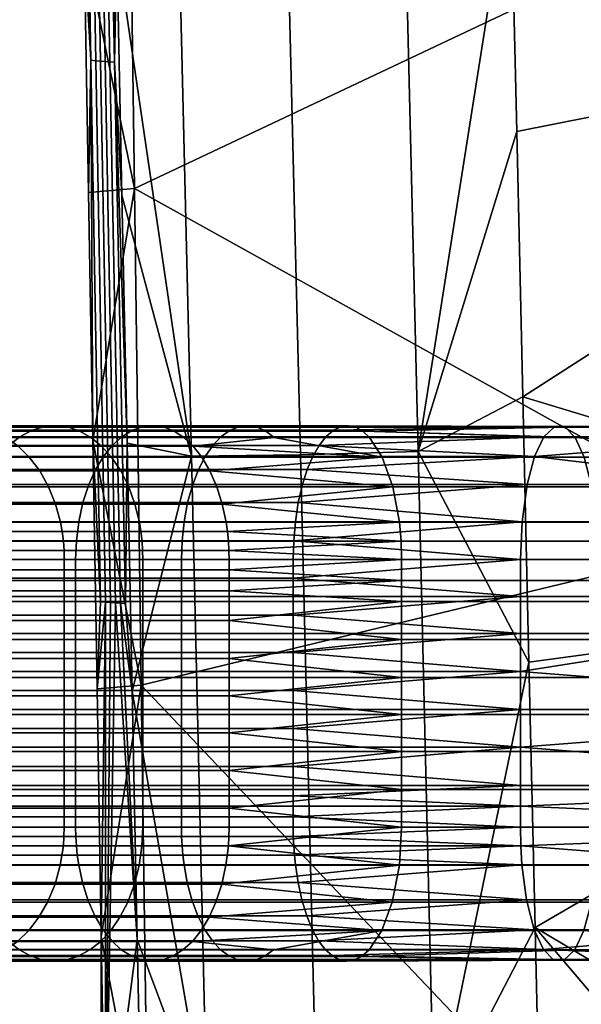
# Model space of a CAD drawing. Header units: millimetres. Extents: x 1047 to 1715, y 555 to 1212.
# Tile 87 of 256: x 1147 to 1179, y 892 to 947. Entities that reach past the tile are written whole.
import ezdxf

# ---------------------------------------------------------------- set-up
doc = ezdxf.new("R2010")
doc.units = ezdxf.units.MM
doc.header["$MEASUREMENT"] = 0
doc.layers.add('Alu stel 3', color=7, linetype='Continuous')

msp = doc.modelspace()

# ---------------------------------------------------------------- meshes
at = {"layer": 'Alu stel 3'}
mesh = msp.add_polyface(dxfattribs=at)
corners = [(1168.376, 975.903, 6.409), (1167.059, 1029.202, 8.58), (1160.408, 1029.034, 9.238), (1161.748, 975.727, 7.281), (1169.66, 922.974, 4.237), (1163.062, 922.79, 5.321), (1170.556, 885.414, 2.688), (1163.983, 885.224, 3.922), (1175.869, 911.171, 2.02), (1175.527, 926.04, 2.684), (1175.183, 940.91, 3.348), (1174.837, 955.779, 4.011), (1174.489, 970.649, 4.672), (1174.138, 985.518, 5.332), (1173.786, 1000.388, 5.991), (1173.43, 1015.273, 6.65), (1173.073, 1030.158, 7.307), (1172.714, 1045.044, 7.962), (1207.987, 1016.753, -1.104), (1242.294, 1016.61, -7.407), (1241.914, 1049.891, -4.861), (1207.443, 1050.047, 0.955), (1201.372, 881.348, -7.05), (1213.897, 881.309, -10.541), (1209.632, 915.723, -7.386), (1226.489, 881.274, -13.779), (1173.073, 1030.158, 7.307), (1173.43, 1015.273, 6.65), (1173.786, 1000.388, 5.991), (1174.138, 985.518, 5.332), (1208.55, 982.216, -3.247), (1174.489, 970.649, 4.672), (1174.837, 955.779, 4.011), (1209.114, 947.623, -5.398), (1175.183, 940.91, 3.348), (1175.527, 926.04, 2.684), (1175.869, 911.171, 2.02), (1176.208, 896.301, 1.354), (1188.182, 990.025, -18.676), (1187.871, 1025.922, -16.815), (1224.603, 1026.137, -24.063), (1224.778, 990.258, -26.555), (1188.492, 954.129, -20.537), (1224.952, 954.38, -29.046), (1188.803, 918.232, -22.398), (1225.127, 918.502, -31.537), (1152.591, 1021.155, -8.459), (1153.367, 965.523, -10.203), (1206.609, 882.483, -29.256), (1153.753, 937.706, -11.075), (1180.385, 882.255, -21.571), (1154.138, 909.89, -11.946)]
mesh.append_faces([[corners[k] for k in face] for face in [(0, 1, 2, 3), (4, 0, 3, 5), (6, 4, 5, 7), (8, 9, 4, 4), (9, 10, 4, 4), (10, 11, 4, 4), (11, 12, 0, 0), (12, 13, 0, 0), (13, 14, 0, 0), (14, 15, 1, 1), (15, 16, 1, 1), (16, 17, 1, 1), (1, 0, 14, 14), (0, 4, 11, 11), (4, 6, 8, 8), (18, 19, 20, 21), (22, 23, 24, 24), (23, 25, 24, 24), (26, 27, 18, 18), (27, 28, 18, 18), (28, 29, 30, 30), (29, 31, 30, 30), (31, 32, 33, 33), (32, 34, 33, 33), (34, 35, 33, 33), (35, 36, 24, 24), (36, 37, 24, 24), (18, 21, 26, 26), (30, 18, 28, 28), (33, 30, 31, 31), (24, 33, 35, 35), (37, 22, 24, 24), (38, 39, 40, 41), (42, 38, 41, 43), (44, 42, 43, 45), (38, 46, 39, 39), (42, 47, 38, 38), (45, 48, 44, 44), (44, 49, 42, 42), (44, 50, 51, 51)]])
mesh = msp.add_polyface(dxfattribs=at)
corners = [(1163.062, 922.79, 5.321), (1161.748, 975.727, 7.281), (1155.68, 975.652, 5.82), (1156.945, 922.706, 4.061), (1151.608, 1006.888, 1.803), (1151.897, 992.98, 1.377), (1152.186, 979.07, 0.95), (1152.475, 965.16, 0.522), (1152.764, 951.249, 0.094), (1153.052, 937.339, -0.335), (1151.419, 923.589, -6.435), (1151.182, 937.497, -6.023), (1153.753, 937.706, -11.075), (1150.944, 951.405, -5.61), (1150.707, 965.313, -5.198), (1153.367, 965.523, -10.203), (1150.469, 979.221, -4.786), (1150.231, 993.13, -4.375), (1152.98, 993.339, -9.331), (1151.723, 977.71, -0.732), (1151.969, 977.689, 0.088), (1151.332, 1009.114, 1.046), (1151.103, 1009.135, 0.222), (1152.371, 944.816, -1.734), (1152.635, 944.795, -0.92), (1152.108, 944.836, -2.548), (1151.477, 977.73, -1.552), (1152.688, 914.502, -3.47), (1152.968, 914.482, -2.661), (1151.844, 944.856, -3.363), (1151.231, 977.751, -2.372), (1152.409, 914.522, -4.279), (1151.581, 944.876, -4.177), (1150.985, 977.771, -3.191), (1152.13, 914.542, -5.088), (1151.318, 944.896, -4.992), (1150.739, 977.792, -4.011), (1151.851, 914.561, -5.898), (1150.231, 993.13, -4.375), (1150.469, 979.221, -4.786), (1150.707, 965.313, -5.198), (1150.944, 951.405, -5.61), (1151.182, 937.497, -6.023), (1151.419, 923.589, -6.435), (1153.34, 923.446, -0.765), (1153.052, 937.339, -0.335), (1152.764, 951.249, 0.094), (1152.475, 965.16, 0.522), (1152.186, 979.07, 0.95), (1151.897, 992.98, 1.377), (1150.185, 1009.219, -3.076), (1152.98, 993.339, -9.331), (1188.182, 990.025, -18.676), (1153.367, 965.523, -10.203), (1188.492, 954.129, -20.537), (1153.753, 937.706, -11.075)]
mesh.append_faces([[corners[k] for k in face] for face in [(0, 1, 2, 3), (4, 5, 2, 2), (5, 6, 2, 2), (6, 7, 2, 2), (7, 8, 2, 2), (8, 9, 3, 3), (3, 2, 8, 8), (10, 11, 12, 12), (11, 13, 12, 12), (13, 14, 15, 15), (14, 16, 15, 15), (16, 17, 18, 18), (18, 15, 16, 16), (15, 12, 13, 13), (19, 20, 21, 22), (23, 24, 20, 19), (25, 23, 19, 26), (27, 28, 23, 25), (29, 25, 26, 30), (31, 27, 25, 29), (32, 29, 30, 33), (34, 31, 29, 32), (35, 32, 33, 36), (37, 34, 32, 35), (38, 39, 36, 36), (39, 40, 36, 36), (40, 41, 35, 35), (41, 42, 35, 35), (42, 43, 35, 35), (44, 45, 24, 24), (45, 46, 24, 24), (46, 47, 24, 24), (47, 48, 20, 20), (48, 49, 20, 20), (21, 20, 49, 49), (20, 24, 47, 47), (36, 50, 38, 38), (35, 36, 40, 40), (51, 52, 53, 53), (53, 54, 55, 55)]])
mesh = msp.add_polyface(dxfattribs=at)
corners = [(1163.983, 885.224, 3.922), (1163.062, 922.79, 5.321), (1156.945, 922.706, 4.061), (1157.837, 885.132, 2.808), (1164.093, 880.811, 3.758), (1157.944, 880.719, 2.662), (1164.119, 879.893, 3.731), (1157.969, 879.792, 2.64), (1164.173, 878.054, 3.698), (1158.021, 877.937, 2.616), (1154.202, 881.73, -2.058), (1154.357, 875.243, -2.104), (1153.052, 937.339, -0.335), (1153.34, 923.446, -0.765), (1153.627, 909.552, -1.195), (1153.915, 895.641, -1.626), (1152.226, 876.749, -7.733), (1152.13, 881.865, -7.675), (1151.885, 881.89, -9.159), (1154.523, 881.996, -12.819), (1154.523, 881.996, -12.819), (1151.885, 881.89, -9.159), (1151.893, 895.773, -7.261), (1152.13, 881.865, -7.675), (1151.656, 909.681, -6.848), (1154.138, 909.89, -11.946), (1151.419, 923.589, -6.435), (1153.753, 937.706, -11.075), (1152.13, 881.865, -7.675), (1152.226, 876.749, -7.733), (1154.202, 881.73, -2.058), (1154.357, 875.243, -2.104), (1152.968, 914.482, -2.661), (1153.247, 914.463, -1.852), (1152.635, 944.795, -0.92), (1152.371, 944.816, -1.734), (1151.419, 923.589, -6.435), (1151.656, 909.681, -6.848), (1151.851, 914.561, -5.898), (1151.893, 895.773, -7.261), (1152.13, 914.542, -5.088), (1152.13, 881.865, -7.675), (1154.202, 881.73, -2.058), (1153.915, 895.641, -1.626), (1153.627, 909.552, -1.195), (1153.34, 923.446, -0.765), (1152.688, 914.502, -3.47), (1152.409, 914.522, -4.279), (1151.318, 944.896, -4.992), (1153.753, 937.706, -11.075), (1188.803, 918.232, -22.398), (1154.138, 909.89, -11.946), (1180.385, 882.255, -21.571), (1154.523, 881.996, -12.819)]
mesh.append_faces([[corners[k] for k in face] for face in [(0, 1, 2, 3), (4, 0, 3, 5), (6, 4, 5, 7), (8, 6, 7, 9), (10, 11, 9, 9), (12, 13, 2, 2), (13, 14, 2, 2), (14, 15, 3, 3), (15, 10, 3, 3), (3, 2, 14, 14), (5, 3, 10, 10), (7, 5, 10, 10), (9, 7, 10, 10), (16, 17, 18, 18), (18, 19, 16, 16), (20, 21, 22, 22), (21, 23, 22, 22), (22, 24, 25, 25), (24, 26, 25, 25), (27, 25, 26, 26), (25, 20, 22, 22), (28, 29, 30, 30), (31, 30, 29, 29), (32, 33, 34, 35), (36, 37, 38, 38), (37, 39, 40, 40), (39, 41, 40, 40), (42, 43, 41, 41), (43, 44, 32, 32), (44, 45, 33, 33), (33, 32, 44, 44), (34, 33, 45, 45), (32, 46, 43, 43), (46, 47, 41, 41), (47, 40, 41, 41), (40, 38, 37, 37), (38, 48, 36, 36), (41, 43, 46, 46), (49, 50, 51, 51), (51, 52, 53, 53)]])
mesh = msp.add_polyface(dxfattribs=at)
corners = [(1149.602, 919.026, -7.047), (1149.701, 918.492, -6.955), (1145.769, 918.492, -2.219), (1145.661, 919.026, -2.299), (1142.364, 918.492, 2.91), (1142.248, 919.026, 2.841), (1152.465, 922.667, -13.137), (1152.993, 921.884, -12.533), (1148.447, 921.884, -8.115), (1147.858, 922.667, -8.66), (1153.436, 920.994, -12.025), (1148.942, 920.994, -7.658), (1144.398, 921.884, -3.238), (1143.754, 922.667, -3.717), (1140.892, 921.884, 2.042), (1140.201, 922.667, 1.635), (1144.939, 920.994, -2.836), (1141.472, 920.994, 2.384), (1149.329, 920.03, -7.3), (1145.362, 920.03, -2.522), (1141.927, 920.03, 2.652), (1153.783, 920.03, -11.628), (1154.028, 919.026, -11.347), (1150.066, 924.331, -15.886), (1150.69, 924.117, -15.171), (1145.875, 924.117, -10.493), (1145.179, 924.331, -11.137), (1151.31, 923.768, -14.461), (1146.568, 923.768, -9.853), (1141.588, 924.117, -5.329), (1140.827, 924.331, -5.895), (1142.344, 923.768, -4.766), (1147.236, 923.283, -9.235), (1143.074, 923.283, -4.223), (1139.471, 923.283, 1.205), (1151.908, 923.283, -13.776), (1153.041, 923.801, -23.5), (1153.646, 924.169, -22.636), (1148.019, 924.169, -18.23), (1147.326, 923.801, -19.025), (1142.894, 924.169, -13.25), (1142.12, 923.801, -13.966), (1148.713, 924.371, -17.436), (1143.669, 924.371, -12.534), (1154.251, 924.371, -21.772), (1144.42, 924.422, -11.839), (1139.997, 924.422, -6.512), (1139.176, 924.371, -7.122), (1149.386, 924.422, -16.665), (1151.196, 921.132, -26.134), (1151.573, 921.968, -25.596), (1145.643, 921.968, -20.952), (1145.211, 921.132, -21.448), (1140.241, 921.968, -15.703), (1139.759, 921.132, -16.15), (1146.151, 922.704, -20.371), (1140.808, 922.704, -15.179), (1152.016, 922.704, -24.963), (1152.511, 923.32, -24.257), (1146.718, 923.32, -19.721), (1141.441, 923.32, -14.594), (1150.497, 917.969, -27.133), (1150.631, 919.044, -26.942), (1144.562, 919.044, -22.19), (1144.409, 917.969, -22.366), (1150.864, 920.112, -26.61), (1144.829, 920.112, -21.885), (1139.333, 920.112, -16.544), (1139.035, 919.044, -16.819)]
mesh.append_faces([[corners[k] for k in face] for face in [(0, 1, 2, 3), (3, 2, 4, 5), (6, 7, 8, 9), (7, 10, 11, 8), (9, 8, 12, 13), (13, 12, 14, 15), (12, 16, 17, 14), (8, 11, 16, 12), (11, 18, 19, 16), (16, 19, 20, 17), (19, 3, 5, 20), (18, 0, 3, 19), (10, 21, 18, 11), (21, 22, 0, 18), (23, 24, 25, 26), (24, 27, 28, 25), (26, 25, 29, 30), (25, 28, 31, 29), (28, 32, 33, 31), (33, 13, 15, 34), (32, 9, 13, 33), (27, 35, 32, 28), (35, 6, 9, 32), (36, 37, 38, 39), (39, 38, 40, 41), (38, 42, 43, 40), (37, 44, 42, 38), (43, 45, 46, 47), (45, 26, 30, 46), (42, 48, 45, 43), (48, 23, 26, 45), (49, 50, 51, 52), (52, 51, 53, 54), (51, 55, 56, 53), (50, 57, 55, 51), (57, 58, 59, 55), (55, 59, 60, 56), (59, 39, 41, 60), (58, 36, 39, 59), (61, 62, 63, 64), (62, 65, 66, 63), (63, 66, 67, 68), (66, 52, 54, 67), (65, 49, 52, 66)]])
mesh = msp.add_polyface(dxfattribs=at)
corners = [(1158.886, 919.026, -15.152), (1158.964, 918.492, -15.041), (1154.116, 918.492, -11.246), (1154.028, 919.026, -11.347), (1149.701, 918.492, -6.955), (1149.602, 919.026, -7.047), (1154.178, 917.961, -11.175), (1149.77, 917.961, -6.892), (1159.018, 917.961, -14.964), (1157.524, 922.667, -17.098), (1157.984, 921.884, -16.441), (1152.993, 921.884, -12.533), (1152.465, 922.667, -13.137), (1158.37, 920.994, -15.889), (1153.436, 920.994, -12.025), (1158.673, 920.03, -15.457), (1153.783, 920.03, -11.628), (1155.431, 924.331, -20.087), (1155.975, 924.117, -19.31), (1150.69, 924.117, -15.171), (1150.066, 924.331, -15.886), (1156.516, 923.768, -18.537), (1151.31, 923.768, -14.461), (1157.038, 923.283, -17.792), (1151.908, 923.283, -13.776), (1154.251, 924.371, -21.772), (1154.838, 924.422, -20.934), (1149.386, 924.422, -16.665), (1148.713, 924.371, -17.436), (1168.702, 917.961, -20.434), (1168.609, 919.026, -20.643), (1159.049, 917.437, -14.92), (1168.244, 920.994, -21.465), (1167.646, 922.667, -22.815), (1160.652, 924.331, -23.379), (1161.119, 924.117, -22.553), (1161.583, 923.768, -21.731), (1158.604, 923.801, -27.006), (1159.122, 924.169, -26.088), (1153.646, 924.169, -22.636), (1153.041, 923.801, -23.5), (1159.641, 924.371, -25.17), (1160.144, 924.422, -24.279), (1163.174, 921.132, -32.899), (1163.441, 921.968, -32.298), (1157.345, 921.968, -29.234), (1157.022, 921.132, -29.807), (1151.573, 921.968, -25.596), (1151.196, 921.132, -26.134), (1157.725, 922.704, -28.562), (1152.016, 922.704, -24.963), (1163.754, 922.704, -31.593), (1164.103, 923.32, -30.804), (1158.149, 923.32, -27.811), (1152.511, 923.32, -24.257), (1164.478, 923.801, -29.959), (1156.423, 917.969, -30.868), (1156.537, 919.044, -30.665), (1150.631, 919.044, -26.942), (1150.497, 917.969, -27.133), (1162.68, 917.969, -34.013), (1162.775, 919.044, -33.801), (1162.939, 920.112, -33.43), (1156.736, 920.112, -30.312), (1150.864, 920.112, -26.61)]
mesh.append_faces([[corners[k] for k in face] for face in [(0, 1, 2, 3), (3, 2, 4, 5), (2, 6, 7, 4), (1, 8, 6, 2), (9, 10, 11, 12), (10, 13, 14, 11), (13, 15, 16, 14), (15, 0, 3, 16), (17, 18, 19, 20), (18, 21, 22, 19), (21, 23, 24, 22), (23, 9, 12, 24), (25, 26, 27, 28), (26, 17, 20, 27), (1, 29, 8, 8), (30, 1, 0, 0), (29, 31, 8, 8), (10, 32, 13, 13), (33, 10, 9, 9), (15, 30, 0, 0), (32, 15, 13, 13), (34, 35, 18, 17), (35, 36, 21, 18), (36, 23, 21, 21), (23, 33, 9, 9), (36, 33, 23, 23), (37, 38, 39, 40), (38, 41, 25, 39), (41, 42, 26, 25), (42, 34, 17, 26), (43, 44, 45, 46), (46, 45, 47, 48), (45, 49, 50, 47), (44, 51, 49, 45), (51, 52, 53, 49), (49, 53, 54, 50), (53, 37, 40, 54), (52, 55, 37, 53), (56, 57, 58, 59), (60, 61, 57, 56), (61, 62, 63, 57), (57, 63, 64, 58), (63, 46, 48, 64), (62, 43, 46, 63)]])
mesh = msp.add_polyface(dxfattribs=at)
corners = [(1162.651, 913.812, -34.08), (1175.389, 914.849, -38.515), (1162.651, 914.849, -34.08), (1175.389, 912.775, -38.515), (1162.651, 912.775, -34.08), (1162.651, 915.887, -34.08), (1175.389, 916.924, -38.515), (1162.651, 916.924, -34.08), (1162.651, 909.591, -34.08), (1175.389, 910.652, -38.515), (1162.651, 910.652, -34.08), (1175.389, 908.529, -38.515), (1162.651, 911.714, -34.08), (1168.731, 908.243, -20.368), (1159.059, 909.28, -14.905), (1168.731, 910.318, -20.368), (1168.731, 912.448, -20.368), (1159.059, 913.513, -14.905), (1168.731, 914.578, -20.368), (1159.059, 911.383, -14.905), (1168.731, 915.751, -20.368), (1159.059, 916.337, -14.905), (1168.731, 916.924, -20.368), (1159.059, 915.164, -14.905), (1159.059, 914.578, -14.905), (1159.059, 915.751, -14.905), (1168.702, 917.961, -20.434), (1158.964, 918.492, -15.041), (1168.609, 919.026, -20.643), (1159.049, 917.437, -14.92), (1168.244, 920.994, -21.465), (1157.984, 921.884, -16.441), (1167.646, 922.667, -22.815), (1158.673, 920.03, -15.457), (1166.552, 924.117, -25.283), (1178.454, 923.768, -28.403), (1166.934, 923.768, -24.421), (1177.906, 924.331, -30.213), (1166.167, 924.331, -26.15), (1161.119, 924.117, -22.553), (1160.652, 924.331, -23.379), (1161.583, 923.768, -21.731), (1164.906, 924.169, -28.995), (1177.309, 924.371, -32.182), (1165.333, 924.371, -28.031), (1176.697, 923.801, -34.2), (1164.478, 923.801, -29.959), (1159.122, 924.169, -26.088), (1158.604, 923.801, -27.006), (1159.641, 924.371, -25.17), (1165.748, 924.422, -27.096), (1160.144, 924.422, -24.279), (1163.441, 921.968, -32.298), (1176.178, 922.704, -35.91), (1163.754, 922.704, -31.593), (1175.764, 921.132, -37.278), (1163.174, 921.132, -32.899), (1164.103, 923.32, -30.804), (1162.68, 917.969, -34.013), (1175.478, 919.044, -38.222), (1162.775, 919.044, -33.801), (1175.389, 916.924, -38.515), (1162.651, 916.924, -34.08), (1162.939, 920.112, -33.43)]
mesh.append_faces([[corners[k] for k in face] for face in [(0, 1, 2, 2), (3, 0, 4, 4), (1, 0, 3, 3), (5, 6, 7, 7), (1, 5, 2, 2), (6, 5, 1, 1), (8, 9, 10, 10), (9, 8, 11, 11), (12, 3, 4, 4), (9, 12, 10, 10), (3, 12, 9, 9), (13, 14, 15, 15), (16, 17, 18, 18), (15, 19, 16, 16), (20, 21, 22, 22), (23, 18, 24, 24), (20, 23, 25, 25), (18, 23, 20, 20), (26, 27, 28, 28), (22, 29, 26, 26), (30, 31, 32, 32), (28, 33, 30, 30), (34, 35, 36, 36), (37, 34, 38, 38), (38, 34, 39, 40), (34, 36, 41, 39), (32, 41, 36, 36), (42, 43, 44, 44), (45, 42, 46, 46), (46, 42, 47, 48), (42, 44, 49, 47), (44, 50, 51, 49), (50, 38, 40, 51), (50, 37, 38, 38), (43, 50, 44, 44), (52, 53, 54, 54), (55, 52, 56, 56), (57, 45, 46, 46), (53, 57, 54, 54), (58, 59, 60, 60), (61, 58, 62, 62), (59, 58, 61, 61), (63, 55, 56, 56), (59, 63, 60, 60)]])
mesh = msp.add_polyface(dxfattribs=at)
corners = [(1179.741, 914.578, -24.16), (1179.741, 912.448, -24.16), (1168.731, 912.448, -20.368), (1168.731, 914.578, -20.368), (1179.741, 910.318, -24.16), (1168.731, 910.318, -20.368), (1179.741, 916.924, -24.16), (1179.741, 915.751, -24.16), (1168.731, 915.751, -20.368), (1168.731, 916.924, -20.368), (1179.653, 919.026, -24.448), (1179.72, 917.961, -24.229), (1168.702, 917.961, -20.434), (1168.609, 919.026, -20.643), (1178.964, 922.667, -26.721), (1179.392, 920.994, -25.309), (1168.244, 920.994, -21.465), (1167.646, 922.667, -22.815), (1178.454, 923.768, -28.403), (1166.552, 924.117, -25.283), (1177.906, 924.331, -30.213), (1166.934, 923.768, -24.421), (1177.309, 924.371, -32.182), (1164.906, 924.169, -28.995), (1176.697, 923.801, -34.2), (1165.748, 924.422, -27.096), (1176.178, 922.704, -35.91), (1163.441, 921.968, -32.298), (1175.764, 921.132, -37.278), (1164.103, 923.32, -30.804), (1162.939, 920.112, -33.43), (1175.478, 919.044, -38.222), (1202.563, 912.775, -46.31), (1202.563, 914.849, -46.31), (1188.917, 914.849, -42.539), (1188.917, 912.775, -42.539), (1175.389, 914.849, -38.515), (1175.389, 912.775, -38.515), (1188.917, 916.924, -42.539), (1175.389, 916.924, -38.515), (1202.563, 916.924, -46.31), (1175.389, 910.652, -38.515), (1202.563, 908.529, -46.31), (1206.41, 910.318, -31.811), (1179.741, 908.243, -24.16), (1206.41, 914.578, -31.811), (1206.41, 916.924, -31.811), (1192.976, 919.026, -28.411), (1192.32, 922.667, -30.695), (1192.728, 920.994, -29.276), (1191.312, 924.331, -34.202), (1190.162, 923.801, -38.206), (1190.744, 924.371, -36.179), (1189.274, 921.132, -41.297), (1202.895, 921.132, -45.061), (1203.72, 923.801, -41.952), (1202.563, 916.924, -46.31), (1202.642, 919.044, -46.014), (1189.001, 919.044, -42.245), (1188.917, 916.924, -42.539), (1175.389, 916.924, -38.515)]
mesh.append_faces([[corners[k] for k in face] for face in [(0, 1, 2, 3), (1, 4, 5, 2), (6, 7, 8, 9), (7, 0, 3, 8), (10, 11, 12, 13), (11, 6, 9, 12), (14, 15, 16, 17), (15, 10, 13, 16), (18, 19, 20, 20), (18, 14, 17, 21), (22, 23, 24, 24), (20, 25, 22, 22), (26, 27, 28, 28), (24, 29, 26, 26), (28, 30, 31, 31), (32, 33, 34, 35), (35, 34, 36, 37), (34, 38, 39, 36), (33, 40, 38, 34), (41, 35, 37, 37), (41, 42, 35, 35), (43, 44, 4, 4), (1, 43, 4, 4), (45, 1, 0, 0), (7, 45, 0, 0), (46, 7, 6, 6), (47, 11, 10, 10), (11, 46, 6, 6), (47, 46, 11, 11), (48, 49, 15, 14), (49, 47, 10, 15), (48, 18, 50, 50), (50, 18, 20, 20), (18, 48, 14, 14), (51, 52, 22, 24), (52, 50, 20, 22), (51, 26, 53, 53), (53, 26, 28, 28), (26, 51, 24, 24), (51, 53, 54, 55), (56, 57, 58, 59), (59, 58, 31, 60), (58, 53, 28, 31), (57, 54, 53, 58)]])
mesh = msp.add_polyface(dxfattribs=at)
corners = [(1137.821, 910.318, 13.05), (1142.507, 911.383, 2.994), (1142.507, 910.318, 2.994), (1142.507, 916.337, 2.994), (1137.821, 916.924, 13.05), (1142.507, 916.924, 2.994), (1137.821, 915.751, 13.05), (1142.507, 915.751, 2.994), (1142.507, 915.164, 2.994), (1137.821, 914.578, 13.05), (1142.507, 914.578, 2.994), (1150.455, 912.775, -27.193), (1150.455, 913.812, -27.193), (1144.361, 913.812, -22.421), (1144.361, 912.775, -22.421), (1138.81, 913.812, -17.027), (1138.81, 912.775, -17.027), (1144.361, 914.849, -22.421), (1138.81, 914.849, -17.027), (1150.455, 914.849, -27.193), (1150.455, 915.887, -27.193), (1144.361, 915.887, -22.421), (1138.81, 915.887, -17.027), (1144.361, 916.924, -22.421), (1138.81, 916.924, -17.027), (1150.455, 916.924, -27.193), (1144.361, 909.591, -22.421), (1144.361, 910.652, -22.421), (1138.81, 910.652, -17.027), (1138.81, 909.591, -17.027), (1150.455, 909.591, -27.193), (1150.455, 910.652, -27.193), (1150.455, 911.714, -27.193), (1144.361, 911.714, -22.421), (1138.81, 911.714, -17.027), (1149.823, 914.578, -6.843), (1149.823, 913.513, -6.843), (1145.902, 913.513, -2.12), (1145.902, 914.578, -2.12), (1142.507, 913.513, 2.994), (1145.902, 912.448, -2.12), (1142.507, 912.448, 2.994), (1149.823, 912.448, -6.843), (1149.823, 911.383, -6.843), (1145.902, 911.383, -2.12), (1145.902, 910.318, -2.12), (1149.823, 910.318, -6.843), (1149.823, 916.924, -6.843), (1149.823, 916.337, -6.843), (1145.902, 916.337, -2.12), (1145.902, 916.924, -2.12), (1145.902, 915.751, -2.12), (1149.823, 915.751, -6.843), (1149.823, 915.164, -6.843), (1145.902, 915.164, -2.12), (1145.769, 918.492, -2.219), (1145.844, 917.961, -2.163), (1142.445, 917.961, 2.958), (1142.364, 918.492, 2.91), (1149.701, 918.492, -6.955), (1149.77, 917.961, -6.892), (1149.81, 917.437, -6.855), (1145.888, 917.437, -2.13), (1142.491, 917.437, 2.985), (1150.455, 916.924, -27.193), (1150.497, 917.969, -27.133), (1144.409, 917.969, -22.366), (1144.361, 916.924, -22.421), (1138.864, 917.969, -16.977), (1138.81, 916.924, -17.027), (1144.562, 919.044, -22.19), (1139.035, 919.044, -16.819)]
mesh.append_faces([[corners[k] for k in face] for face in [(0, 1, 2, 2), (3, 4, 5, 5), (6, 3, 7, 7), (8, 6, 7, 7), (9, 8, 10, 10), (11, 12, 13, 14), (14, 13, 15, 16), (13, 17, 18, 15), (12, 19, 17, 13), (19, 20, 21, 17), (17, 21, 22, 18), (21, 23, 24, 22), (20, 25, 23, 21), (26, 27, 28, 29), (30, 31, 27, 26), (31, 32, 33, 27), (27, 33, 34, 28), (33, 14, 16, 34), (32, 11, 14, 33), (35, 36, 37, 38), (38, 37, 39, 10), (37, 40, 41, 39), (36, 42, 40, 37), (42, 43, 44, 40), (40, 44, 1, 41), (44, 45, 2, 1), (43, 46, 45, 44), (47, 48, 49, 50), (50, 49, 3, 5), (49, 51, 7, 3), (48, 52, 51, 49), (52, 53, 54, 51), (51, 54, 8, 7), (54, 38, 10, 8), (53, 35, 38, 54), (55, 56, 57, 58), (59, 60, 56, 55), (60, 61, 62, 56), (56, 62, 63, 57), (62, 50, 5, 63), (61, 47, 50, 62), (64, 65, 66, 67), (67, 66, 68, 69), (66, 70, 71, 68)]])
mesh = msp.add_polyface(dxfattribs=at)
corners = [(1179.663, 823.956, 16.168), (1178.592, 837.817, 7.937), (1176.066, 831.918, 12.208), (1177.77, 850.972, 3.41), (1174.762, 851.356, 4.404), (1177.046, 865.961, 0.955), (1176.548, 881.432, 0.686), (1173.813, 872.267, 1.599), (1173.193, 832.305, 13.127), (1176.575, 825.762, 16.241), (1176.834, 822.859, 18.5), (1205.553, 834.006, -0.842), (1206.326, 819.886, 6.823), (1236.083, 813.372, -0.576), (1235.509, 828.905, -8.772), (1204.86, 850.736, -5.928), (1234.999, 847.383, -14.084), (1204.417, 865.246, -7.824), (1234.668, 863.439, -15.93), (1179.663, 823.956, 16.168), (1178.592, 837.817, 7.937), (1177.77, 850.972, 3.41), (1177.046, 865.961, 0.955), (1188.921, 881.389, -3.307), (1176.548, 881.432, 0.686), (1201.372, 881.348, -7.05), (1213.897, 881.309, -10.541), (1226.489, 881.274, -13.779), (1239.143, 881.241, -16.762), (1251.856, 881.211, -19.49), (1176.548, 881.432, 0.686), (1188.921, 881.389, -3.307), (1176.208, 896.301, 1.354), (1201.372, 881.348, -7.05), (1226.489, 881.274, -13.779), (1239.143, 881.241, -16.762), (1243.446, 915.619, -15.155), (1251.856, 881.211, -19.49), (1209.632, 915.723, -7.386), (1180.385, 882.255, -21.571), (1188.803, 918.232, -22.398), (1206.609, 882.483, -29.256), (1225.127, 918.502, -31.537), (1235.116, 882.691, -36.303), (1240.313, 840.764, -35.491), (1194.163, 845.928, -23.072), (1193.969, 863.278, -25.519), (1240.297, 860.704, -37.787), (1240.346, 819.016, -29.257), (1194.465, 826.906, -17.107), (1180.385, 882.255, -21.571), (1206.609, 882.483, -29.256), (1235.116, 882.691, -36.303), (1263.927, 882.862, -42.09), (1154.689, 871.539, -12.757)]
mesh.append_faces([[corners[k] for k in face] for face in [(0, 1, 2, 2), (1, 3, 4, 4), (3, 5, 4, 4), (5, 6, 7, 7), (7, 4, 5, 5), (4, 2, 1, 1), (2, 8, 9, 9), (9, 10, 0, 0), (0, 2, 9, 9), (11, 12, 13, 14), (15, 11, 14, 16), (17, 15, 16, 18), (19, 12, 20, 20), (20, 11, 21, 21), (21, 15, 22, 22), (22, 23, 24, 24), (23, 17, 25, 25), (25, 17, 26, 26), (26, 18, 27, 27), (27, 18, 28, 28), (28, 18, 29, 29), (11, 20, 12, 12), (15, 21, 11, 11), (18, 26, 17, 17), (17, 22, 15, 15), (22, 17, 23, 23), (30, 31, 32, 32), (31, 33, 32, 32), (34, 35, 36, 36), (35, 37, 36, 36), (36, 38, 34, 34), (39, 40, 41, 41), (41, 42, 43, 43), (44, 45, 46, 47), (48, 49, 45, 44), (50, 51, 46, 46), (51, 52, 47, 47), (52, 53, 47, 47), (47, 46, 51, 51), (46, 54, 50, 50)]])
mesh = msp.add_polyface(dxfattribs=at)
corners = [(1159.059, 914.578, -14.905), (1159.059, 913.513, -14.905), (1154.225, 913.513, -11.121), (1154.225, 914.578, -11.121), (1149.823, 913.513, -6.843), (1149.823, 914.578, -6.843), (1154.225, 912.448, -11.121), (1149.823, 912.448, -6.843), (1159.059, 912.448, -14.905), (1159.059, 911.383, -14.905), (1154.225, 911.383, -11.121), (1149.823, 911.383, -6.843), (1154.225, 910.318, -11.121), (1149.823, 910.318, -6.843), (1159.059, 910.318, -14.905), (1159.059, 916.924, -14.905), (1159.059, 916.337, -14.905), (1154.225, 916.337, -11.121), (1154.225, 916.924, -11.121), (1149.823, 916.337, -6.843), (1149.823, 916.924, -6.843), (1154.225, 915.751, -11.121), (1149.823, 915.751, -6.843), (1159.059, 915.751, -14.905), (1159.059, 915.164, -14.905), (1154.225, 915.164, -11.121), (1149.823, 915.164, -6.843), (1159.018, 917.961, -14.964), (1159.049, 917.437, -14.92), (1154.214, 917.437, -11.134), (1154.178, 917.961, -11.175), (1149.81, 917.437, -6.855), (1149.77, 917.961, -6.892), (1162.651, 912.775, -34.08), (1162.651, 913.812, -34.08), (1156.386, 913.812, -30.932), (1156.386, 912.775, -30.932), (1150.455, 913.812, -27.193), (1150.455, 912.775, -27.193), (1156.386, 914.849, -30.932), (1150.455, 914.849, -27.193), (1162.651, 914.849, -34.08), (1162.651, 915.887, -34.08), (1156.386, 915.887, -30.932), (1150.455, 915.887, -27.193), (1156.386, 916.924, -30.932), (1150.455, 916.924, -27.193), (1162.651, 916.924, -34.08), (1156.386, 909.591, -30.932), (1156.386, 910.652, -30.932), (1150.455, 910.652, -27.193), (1150.455, 909.591, -27.193), (1162.651, 909.591, -34.08), (1162.651, 910.652, -34.08), (1162.651, 911.714, -34.08), (1156.386, 911.714, -30.932), (1150.455, 911.714, -27.193), (1168.731, 910.318, -20.368), (1159.059, 909.28, -14.905), (1168.731, 912.448, -20.368), (1168.731, 914.578, -20.368), (1168.731, 915.751, -20.368), (1168.731, 916.924, -20.368), (1162.651, 916.924, -34.08), (1162.68, 917.969, -34.013), (1156.423, 917.969, -30.868), (1156.386, 916.924, -30.932), (1150.497, 917.969, -27.133), (1150.455, 916.924, -27.193)]
mesh.append_faces([[corners[k] for k in face] for face in [(0, 1, 2, 3), (3, 2, 4, 5), (2, 6, 7, 4), (1, 8, 6, 2), (8, 9, 10, 6), (6, 10, 11, 7), (10, 12, 13, 11), (9, 14, 12, 10), (15, 16, 17, 18), (18, 17, 19, 20), (17, 21, 22, 19), (16, 23, 21, 17), (23, 24, 25, 21), (21, 25, 26, 22), (25, 3, 5, 26), (24, 0, 3, 25), (27, 28, 29, 30), (30, 29, 31, 32), (29, 18, 20, 31), (28, 15, 18, 29), (33, 34, 35, 36), (36, 35, 37, 38), (35, 39, 40, 37), (34, 41, 39, 35), (41, 42, 43, 39), (39, 43, 44, 40), (43, 45, 46, 44), (42, 47, 45, 43), (48, 49, 50, 51), (52, 53, 49, 48), (53, 54, 55, 49), (49, 55, 56, 50), (55, 36, 38, 56), (54, 33, 36, 55), (57, 58, 14, 14), (1, 59, 8, 8), (60, 1, 0, 0), (9, 57, 14, 14), (59, 9, 8, 8), (16, 61, 23, 23), (62, 16, 15, 15), (28, 62, 15, 15), (63, 64, 65, 66), (66, 65, 67, 68)]])
mesh = msp.add_polyface(dxfattribs=at)
corners = [(1170.663, 880.996, 2.505), (1170.556, 885.414, 2.688), (1163.983, 885.224, 3.922), (1164.093, 880.811, 3.758), (1170.688, 880.07, 2.472), (1164.119, 879.893, 3.731), (1170.74, 878.217, 2.428), (1164.173, 878.054, 3.698), (1161.043, 872.034, 3.687), (1164.367, 872.106, 3.783), (1167.52, 872.159, 3.322), (1170.931, 872.214, 2.477), (1166.616, 832.937, 14.538), (1165.312, 851.66, 6.746), (1161.969, 851.595, 6.715), (1163.255, 832.905, 14.565), (1173.193, 832.305, 13.127), (1171.884, 851.475, 5.334), (1168.471, 851.6, 6.234), (1169.781, 832.703, 14.017), (1174.762, 851.356, 4.404), (1173.813, 872.267, 1.599), (1176.066, 831.918, 12.208), (1167.132, 827.058, 18.498), (1160.865, 826.497, 17.88), (1173.705, 826.254, 17.129), (1164.3, 821.643, 23.134), (1167.664, 821.645, 23.065), (1161.127, 823.705, 20.14), (1173.967, 823.403, 19.368), (1170.827, 821.281, 22.575), (1176.834, 822.859, 18.5), (1176.575, 825.762, 16.241), (1176.548, 881.432, 0.686), (1176.208, 896.301, 1.354), (1175.869, 911.171, 2.02), (1156.321, 822.816, 1.567), (1155.645, 837.301, -5.8), (1194.465, 826.906, -17.107), (1155.1, 853.567, -10.59), (1194.163, 845.928, -23.072), (1154.878, 862.344, -12.003), (1193.969, 863.278, -25.519), (1154.689, 871.539, -12.757), (1154.523, 881.996, -12.819), (1180.385, 882.255, -21.571)]
mesh.append_faces([[corners[k] for k in face] for face in [(0, 1, 2, 3), (4, 0, 3, 5), (6, 4, 5, 7), (8, 9, 7, 7), (10, 11, 6, 6), (7, 9, 10, 10), (6, 7, 10, 10), (12, 13, 14, 15), (13, 9, 8, 14), (16, 17, 18, 19), (17, 11, 10, 18), (18, 10, 9, 13), (19, 18, 13, 12), (20, 21, 11, 17), (22, 20, 17, 16), (23, 12, 15, 15), (24, 23, 15, 15), (19, 12, 23, 23), (25, 16, 19, 19), (23, 25, 19, 19), (26, 27, 23, 23), (28, 26, 23, 23), (29, 25, 23, 23), (30, 29, 23, 23), (31, 32, 25, 29), (33, 34, 1, 1), (34, 35, 1, 1), (1, 0, 33, 33), (0, 4, 33, 33), (4, 6, 21, 21), (6, 11, 21, 21), (16, 25, 32, 32), (21, 33, 4, 4), (36, 37, 38, 38), (37, 39, 40, 40), (39, 41, 42, 42), (41, 43, 42, 42), (43, 44, 45, 45), (42, 40, 39, 39), (40, 38, 37, 37)]])
mesh = msp.add_polyface(dxfattribs=at)
corners = [(1175.41, 900.887, -38.446), (1162.718, 900.355, -33.929), (1175.476, 899.821, -38.227), (1175.737, 897.853, -37.366), (1163.411, 896.963, -32.367), (1176.165, 896.18, -35.953), (1162.924, 898.817, -33.465), (1176.675, 895.079, -34.272), (1164.83, 894.73, -29.165), (1177.224, 894.516, -32.461), (1164.079, 895.564, -30.859), (1177.821, 894.476, -30.493), (1166.476, 894.678, -25.453), (1178.433, 895.046, -28.474), (1165.634, 894.425, -27.353), (1179.366, 897.715, -25.396), (1178.951, 896.143, -26.764), (1167.628, 896.143, -22.856), (1168.207, 897.715, -21.549), (1166.903, 895.046, -24.49), (1179.741, 901.924, -24.16), (1179.652, 899.803, -24.453), (1168.607, 899.803, -20.648), (1168.731, 901.924, -20.368), (1179.741, 906.169, -24.16), (1179.741, 904.046, -24.16), (1168.731, 904.046, -20.368), (1168.731, 906.169, -20.368), (1179.741, 910.318, -24.16), (1179.741, 908.243, -24.16), (1168.731, 908.243, -20.368), (1168.731, 910.318, -20.368), (1202.563, 908.529, -46.31), (1175.389, 910.652, -38.515), (1175.389, 908.529, -38.515), (1175.389, 906.4, -38.515), (1202.563, 904.27, -46.31), (1175.389, 904.27, -38.515), (1175.389, 903.097, -38.515), (1202.563, 901.924, -46.31), (1175.389, 901.924, -38.515), (1189, 899.821, -42.25), (1203.25, 896.18, -43.722), (1202.871, 897.853, -45.149), (1189.248, 897.853, -41.385), (1189.656, 896.18, -39.966), (1202.641, 899.821, -46.019), (1190.664, 894.516, -36.46), (1204.186, 894.516, -40.196), (1191.814, 895.046, -32.456), (1191.232, 894.476, -34.483), (1192.702, 897.715, -29.364), (1193.059, 901.924, -28.122), (1192.974, 899.803, -28.416), (1206.41, 906.169, -31.811)]
mesh.append_faces([[corners[k] for k in face] for face in [(0, 1, 2, 2), (3, 4, 5, 5), (2, 6, 3, 3), (7, 8, 9, 9), (5, 10, 7, 7), (11, 12, 13, 13), (9, 14, 11, 11), (15, 16, 17, 18), (16, 13, 19, 17), (20, 21, 22, 23), (21, 15, 18, 22), (24, 25, 26, 27), (25, 20, 23, 26), (28, 29, 30, 31), (29, 24, 27, 30), (32, 33, 34, 34), (35, 32, 34, 34), (36, 35, 37, 37), (32, 35, 36, 36), (38, 36, 37, 37), (39, 38, 40, 40), (36, 38, 39, 39), (41, 0, 2, 2), (0, 39, 40, 40), (41, 39, 0, 0), (42, 43, 44, 45), (45, 44, 3, 5), (44, 41, 2, 3), (43, 46, 41, 44), (45, 7, 47, 47), (47, 7, 9, 9), (7, 45, 5, 5), (45, 47, 48, 42), (49, 50, 11, 13), (50, 47, 9, 11), (49, 16, 51, 51), (51, 16, 15, 15), (16, 49, 13, 13), (52, 53, 21, 20), (53, 51, 15, 21), (25, 52, 20, 20), (54, 25, 24, 24), (25, 54, 52, 52), (29, 54, 24, 24)]])
mesh = msp.add_polyface(dxfattribs=at)
corners = [(1150.455, 908.529, -27.193), (1150.455, 909.591, -27.193), (1144.361, 909.591, -22.421), (1144.361, 908.529, -22.421), (1138.81, 909.591, -17.027), (1138.81, 908.529, -17.027), (1150.455, 904.27, -27.193), (1150.455, 905.335, -27.193), (1144.361, 905.335, -22.421), (1144.361, 904.27, -22.421), (1138.81, 905.335, -17.027), (1138.81, 904.27, -17.027), (1144.361, 906.4, -22.421), (1138.81, 906.4, -17.027), (1150.455, 906.4, -27.193), (1150.455, 907.464, -27.193), (1144.361, 907.464, -22.421), (1138.81, 907.464, -17.027), (1150.455, 901.924, -27.193), (1150.455, 902.51, -27.193), (1144.361, 902.51, -22.421), (1144.361, 901.924, -22.421), (1138.81, 902.51, -17.027), (1138.81, 901.924, -17.027), (1144.361, 903.097, -22.421), (1138.81, 903.097, -17.027), (1150.455, 903.097, -27.193), (1150.455, 903.683, -27.193), (1144.361, 903.683, -22.421), (1138.81, 903.683, -17.027), (1144.47, 900.355, -22.296), (1144.408, 900.887, -22.367), (1138.863, 900.887, -16.978), (1138.932, 900.355, -16.914), (1150.55, 900.355, -27.057), (1150.497, 900.887, -27.134), (1150.465, 901.411, -27.178), (1144.373, 901.411, -22.408), (1138.823, 901.411, -17.015), (1149.823, 901.924, -6.843), (1149.769, 900.878, -6.893), (1145.843, 900.878, -2.164), (1145.902, 901.924, -2.12), (1142.443, 900.878, 2.957), (1142.507, 901.924, 2.994), (1145.656, 899.803, -2.302), (1142.243, 899.803, 2.839), (1149.598, 899.803, -7.051), (1149.823, 906.169, -6.843), (1149.823, 905.108, -6.843), (1145.902, 905.108, -2.12), (1145.902, 906.169, -2.12), (1142.507, 905.108, 2.994), (1142.507, 906.169, 2.994), (1145.902, 904.046, -2.12), (1142.507, 904.046, 2.994), (1149.823, 904.046, -6.843), (1149.823, 902.985, -6.843), (1145.902, 902.985, -2.12), (1142.507, 902.985, 2.994), (1149.823, 910.318, -6.843), (1149.823, 909.28, -6.843), (1145.902, 909.28, -2.12), (1145.902, 910.318, -2.12), (1142.507, 909.28, 2.994), (1142.507, 910.318, 2.994), (1145.902, 908.243, -2.12), (1142.507, 908.243, 2.994), (1149.823, 908.243, -6.843), (1149.823, 907.206, -6.843), (1145.902, 907.206, -2.12), (1142.507, 907.206, 2.994)]
mesh.append_faces([[corners[k] for k in face] for face in [(0, 1, 2, 3), (3, 2, 4, 5), (6, 7, 8, 9), (9, 8, 10, 11), (8, 12, 13, 10), (7, 14, 12, 8), (14, 15, 16, 12), (12, 16, 17, 13), (16, 3, 5, 17), (15, 0, 3, 16), (18, 19, 20, 21), (21, 20, 22, 23), (20, 24, 25, 22), (19, 26, 24, 20), (26, 27, 28, 24), (24, 28, 29, 25), (28, 9, 11, 29), (27, 6, 9, 28), (30, 31, 32, 33), (34, 35, 31, 30), (35, 36, 37, 31), (31, 37, 38, 32), (37, 21, 23, 38), (36, 18, 21, 37), (39, 40, 41, 42), (42, 41, 43, 44), (41, 45, 46, 43), (40, 47, 45, 41), (48, 49, 50, 51), (51, 50, 52, 53), (50, 54, 55, 52), (49, 56, 54, 50), (56, 57, 58, 54), (54, 58, 59, 55), (58, 42, 44, 59), (57, 39, 42, 58), (60, 61, 62, 63), (63, 62, 64, 65), (62, 66, 67, 64), (61, 68, 66, 62), (68, 69, 70, 66), (66, 70, 71, 67), (70, 51, 53, 71), (69, 48, 51, 70)]])
mesh = msp.add_polyface(dxfattribs=at)
corners = [(1159.059, 906.169, -14.905), (1159.059, 905.108, -14.905), (1154.225, 905.108, -11.121), (1154.225, 906.169, -11.121), (1149.823, 905.108, -6.843), (1149.823, 906.169, -6.843), (1154.225, 904.046, -11.121), (1149.823, 904.046, -6.843), (1159.059, 904.046, -14.905), (1159.059, 902.985, -14.905), (1154.225, 902.985, -11.121), (1149.823, 902.985, -6.843), (1154.225, 901.924, -11.121), (1149.823, 901.924, -6.843), (1159.059, 901.924, -14.905), (1159.059, 910.318, -14.905), (1159.059, 909.28, -14.905), (1154.225, 909.28, -11.121), (1154.225, 910.318, -11.121), (1149.823, 909.28, -6.843), (1149.823, 910.318, -6.843), (1154.225, 908.243, -11.121), (1149.823, 908.243, -6.843), (1159.059, 908.243, -14.905), (1159.059, 907.206, -14.905), (1154.225, 907.206, -11.121), (1149.823, 907.206, -6.843), (1162.651, 908.529, -34.08), (1162.651, 909.591, -34.08), (1156.386, 909.591, -30.932), (1156.386, 908.529, -30.932), (1150.455, 909.591, -27.193), (1150.455, 908.529, -27.193), (1162.651, 904.27, -34.08), (1162.651, 905.335, -34.08), (1156.386, 905.335, -30.932), (1156.386, 904.27, -30.932), (1150.455, 905.335, -27.193), (1150.455, 904.27, -27.193), (1156.386, 906.4, -30.932), (1150.455, 906.4, -27.193), (1162.651, 906.4, -34.08), (1162.651, 907.464, -34.08), (1156.386, 907.464, -30.932), (1150.455, 907.464, -27.193), (1162.651, 901.924, -34.08), (1162.651, 902.51, -34.08), (1156.386, 902.51, -30.932), (1156.386, 901.924, -30.932), (1150.455, 902.51, -27.193), (1150.455, 901.924, -27.193), (1156.386, 903.097, -30.932), (1150.455, 903.097, -27.193), (1162.651, 903.097, -34.08), (1162.651, 903.683, -34.08), (1156.386, 903.683, -30.932), (1150.455, 903.683, -27.193), (1156.395, 901.411, -30.917), (1150.465, 901.411, -27.178), (1162.658, 901.411, -34.064), (1168.731, 901.924, -20.368), (1159.017, 900.878, -14.965), (1168.731, 904.046, -20.368), (1168.731, 906.169, -20.368), (1168.731, 908.243, -20.368)]
mesh.append_faces([[corners[k] for k in face] for face in [(0, 1, 2, 3), (3, 2, 4, 5), (2, 6, 7, 4), (1, 8, 6, 2), (8, 9, 10, 6), (6, 10, 11, 7), (10, 12, 13, 11), (9, 14, 12, 10), (15, 16, 17, 18), (18, 17, 19, 20), (17, 21, 22, 19), (16, 23, 21, 17), (23, 24, 25, 21), (21, 25, 26, 22), (25, 3, 5, 26), (24, 0, 3, 25), (27, 28, 29, 30), (30, 29, 31, 32), (33, 34, 35, 36), (36, 35, 37, 38), (35, 39, 40, 37), (34, 41, 39, 35), (41, 42, 43, 39), (39, 43, 44, 40), (43, 30, 32, 44), (42, 27, 30, 43), (45, 46, 47, 48), (48, 47, 49, 50), (47, 51, 52, 49), (46, 53, 51, 47), (53, 54, 55, 51), (51, 55, 56, 52), (55, 36, 38, 56), (54, 33, 36, 55), (57, 48, 50, 58), (59, 45, 48, 57), (60, 61, 14, 14), (1, 62, 8, 8), (63, 1, 0, 0), (9, 60, 14, 14), (62, 9, 8, 8), (16, 64, 23, 23), (24, 63, 0, 0), (64, 24, 23, 23)]])
mesh = msp.add_polyface(dxfattribs=at)
corners = [(1175.389, 908.529, -38.515), (1162.651, 909.591, -34.08), (1162.651, 908.529, -34.08), (1162.651, 905.335, -34.08), (1175.389, 906.4, -38.515), (1162.651, 906.4, -34.08), (1175.389, 904.27, -38.515), (1162.651, 904.27, -34.08), (1162.651, 907.464, -34.08), (1162.651, 902.51, -34.08), (1175.389, 903.097, -38.515), (1162.651, 903.097, -34.08), (1175.389, 901.924, -38.515), (1162.651, 901.924, -34.08), (1162.651, 903.683, -34.08), (1162.718, 900.355, -33.929), (1175.41, 900.887, -38.446), (1162.68, 900.887, -34.014), (1175.476, 899.821, -38.227), (1162.773, 899.821, -33.805), (1162.658, 901.411, -34.064), (1163.411, 896.963, -32.367), (1175.737, 897.853, -37.366), (1163.137, 897.853, -32.983), (1176.165, 896.18, -35.953), (1163.736, 896.18, -31.633), (1162.924, 898.817, -33.465), (1164.83, 894.73, -29.165), (1176.675, 895.079, -34.272), (1164.448, 895.079, -30.027), (1177.224, 894.516, -32.461), (1165.215, 894.516, -28.298), (1159.031, 894.73, -26.25), (1159.497, 894.516, -25.424), (1158.567, 895.079, -27.071), (1164.079, 895.564, -30.859), (1166.476, 894.678, -25.453), (1177.821, 894.476, -30.493), (1166.049, 894.476, -26.418), (1178.433, 895.046, -28.474), (1166.903, 895.046, -24.49), (1161.027, 894.678, -22.715), (1161.546, 895.046, -21.797), (1160.509, 894.476, -23.633), (1165.634, 894.425, -27.353), (1160.006, 894.425, -24.524), (1167.628, 896.143, -22.856), (1157.941, 896.88, -16.502), (1168.207, 897.715, -21.549), (1157.003, 895.527, -17.841), (1168.607, 899.803, -20.648), (1159.017, 900.878, -14.965), (1168.731, 901.924, -20.368), (1158.651, 898.735, -15.488), (1168.731, 904.046, -20.368), (1159.059, 905.108, -14.905), (1168.731, 906.169, -20.368), (1159.059, 902.985, -14.905), (1159.059, 907.206, -14.905), (1168.731, 908.243, -20.368)]
mesh.append_faces([[corners[k] for k in face] for face in [(0, 1, 2, 2), (3, 4, 5, 5), (6, 3, 7, 7), (4, 3, 6, 6), (8, 0, 2, 2), (4, 8, 5, 5), (0, 8, 4, 4), (9, 10, 11, 11), (12, 9, 13, 13), (10, 9, 12, 12), (14, 6, 7, 7), (10, 14, 11, 11), (6, 14, 10, 10), (15, 16, 17, 17), (18, 15, 19, 19), (20, 12, 13, 13), (16, 20, 17, 17), (12, 20, 16, 16), (21, 22, 23, 23), (24, 21, 25, 25), (26, 18, 19, 19), (22, 26, 23, 23), (27, 28, 29, 29), (30, 27, 31, 31), (31, 27, 32, 33), (27, 29, 34, 32), (35, 24, 25, 25), (28, 35, 29, 29), (36, 37, 38, 38), (39, 36, 40, 40), (40, 36, 41, 42), (36, 38, 43, 41), (38, 44, 45, 43), (44, 31, 33, 45), (44, 30, 31, 31), (37, 44, 38, 38), (46, 47, 48, 48), (42, 46, 40, 40), (49, 46, 42, 42), (50, 51, 52, 52), (48, 53, 50, 50), (54, 55, 56, 56), (52, 57, 54, 54), (56, 58, 59, 59)]])
mesh = msp.add_polyface(dxfattribs=at)
corners = [(1156.473, 895.046, -18.599), (1155.868, 894.678, -19.462), (1150.567, 894.678, -15.312), (1151.26, 895.046, -14.517), (1155.263, 894.476, -20.326), (1149.874, 894.476, -16.106), (1154.677, 894.425, -21.164), (1149.201, 894.425, -16.877), (1158.318, 897.715, -15.964), (1157.941, 896.88, -16.502), (1152.943, 896.88, -12.59), (1153.376, 897.715, -12.094), (1157.498, 896.143, -17.135), (1152.436, 896.143, -13.171), (1157.003, 895.527, -17.841), (1151.869, 895.527, -13.821), (1159.059, 901.924, -14.905), (1159.017, 900.878, -14.965), (1154.177, 900.878, -11.176), (1154.225, 901.924, -11.121), (1149.769, 900.878, -6.893), (1149.823, 901.924, -6.843), (1154.024, 899.803, -11.351), (1149.598, 899.803, -7.051), (1158.883, 899.803, -15.156), (1158.651, 898.735, -15.488), (1153.758, 898.735, -11.657), (1162.773, 899.821, -33.805), (1162.718, 900.355, -33.929), (1156.468, 900.355, -30.787), (1156.534, 899.821, -30.67), (1150.55, 900.355, -27.057), (1150.628, 899.821, -26.946), (1156.422, 900.887, -30.869), (1150.497, 900.887, -27.134), (1162.68, 900.887, -34.014), (1162.658, 901.411, -34.064), (1156.395, 901.411, -30.917), (1150.465, 901.411, -27.178), (1163.736, 896.18, -31.633), (1163.411, 896.963, -32.367), (1157.308, 896.963, -29.3), (1157.703, 896.18, -28.601), (1151.531, 896.963, -25.657), (1151.991, 896.18, -25), (1156.977, 897.853, -29.886), (1151.144, 897.853, -26.209), (1163.137, 897.853, -32.983), (1162.924, 898.817, -33.465), (1156.718, 898.817, -30.345), (1150.842, 898.817, -26.641), (1159.497, 894.516, -25.424), (1159.031, 894.73, -26.25), (1153.539, 894.73, -22.788), (1154.083, 894.516, -22.011), (1158.567, 895.079, -27.071), (1152.998, 895.079, -23.561), (1164.448, 895.079, -30.027), (1164.079, 895.564, -30.859), (1158.12, 895.564, -27.863), (1152.477, 895.564, -24.306), (1161.546, 895.046, -21.797), (1161.027, 894.678, -22.715), (1160.509, 894.476, -23.633), (1160.006, 894.425, -24.524), (1167.628, 896.143, -22.856), (1168.207, 897.715, -21.549), (1168.607, 899.803, -20.648)]
mesh.append_faces([[corners[k] for k in face] for face in [(0, 1, 2, 3), (1, 4, 5, 2), (4, 6, 7, 5), (8, 9, 10, 11), (9, 12, 13, 10), (12, 14, 15, 13), (14, 0, 3, 15), (16, 17, 18, 19), (19, 18, 20, 21), (18, 22, 23, 20), (17, 24, 22, 18), (24, 25, 26, 22), (25, 8, 11, 26), (27, 28, 29, 30), (30, 29, 31, 32), (29, 33, 34, 31), (28, 35, 33, 29), (35, 36, 37, 33), (33, 37, 38, 34), (39, 40, 41, 42), (42, 41, 43, 44), (41, 45, 46, 43), (40, 47, 45, 41), (47, 48, 49, 45), (45, 49, 50, 46), (49, 30, 32, 50), (48, 27, 30, 49), (51, 52, 53, 54), (52, 55, 56, 53), (57, 58, 59, 55), (55, 59, 60, 56), (59, 42, 44, 60), (58, 39, 42, 59), (61, 62, 1, 0), (62, 63, 4, 1), (63, 64, 6, 4), (64, 51, 54, 6), (9, 65, 12, 12), (66, 9, 8, 8), (14, 61, 0, 0), (65, 14, 12, 12), (17, 67, 24, 24), (25, 66, 8, 8), (67, 25, 24, 24)]])
mesh = msp.add_polyface(dxfattribs=at)
corners = [(1150.628, 899.821, -26.946), (1150.55, 900.355, -27.057), (1144.47, 900.355, -22.296), (1144.559, 899.821, -22.194), (1138.932, 900.355, -16.914), (1139.031, 899.821, -16.823), (1151.991, 896.18, -25), (1151.531, 896.963, -25.657), (1145.594, 896.963, -21.009), (1146.121, 896.18, -20.404), (1140.186, 896.963, -15.754), (1140.776, 896.18, -15.209), (1145.151, 897.853, -21.517), (1139.692, 897.853, -16.212), (1151.144, 897.853, -26.209), (1150.842, 898.817, -26.641), (1144.804, 898.817, -21.914), (1139.305, 898.817, -16.57), (1154.083, 894.516, -22.011), (1153.539, 894.73, -22.788), (1147.897, 894.73, -18.37), (1148.521, 894.516, -17.656), (1142.758, 894.73, -13.376), (1143.454, 894.516, -12.732), (1147.277, 895.079, -19.081), (1142.065, 895.079, -14.017), (1152.998, 895.079, -23.561), (1152.477, 895.564, -24.306), (1146.678, 895.564, -19.766), (1141.397, 895.564, -14.634), (1151.26, 895.046, -14.517), (1150.567, 894.678, -15.312), (1145.739, 894.678, -10.62), (1146.513, 895.046, -9.904), (1149.874, 894.476, -16.106), (1144.964, 894.476, -11.336), (1141.438, 894.678, -5.44), (1142.284, 895.046, -4.81), (1140.592, 894.476, -6.069), (1144.213, 894.425, -12.03), (1139.771, 894.425, -6.68), (1138.941, 894.516, -7.297), (1149.201, 894.425, -16.877), (1154.677, 894.425, -21.164), (1153.376, 897.715, -12.094), (1152.943, 896.88, -12.59), (1148.392, 896.88, -8.166), (1148.875, 897.715, -7.72), (1152.436, 896.143, -13.171), (1147.825, 896.143, -8.69), (1144.338, 896.88, -3.283), (1144.865, 897.715, -2.891), (1140.827, 896.88, 2.004), (1141.394, 897.715, 2.338), (1143.718, 896.143, -3.744), (1140.162, 896.143, 1.612), (1147.192, 895.527, -9.276), (1143.026, 895.527, -4.259), (1139.419, 895.527, 1.174), (1151.869, 895.527, -13.821), (1149.598, 899.803, -7.051), (1149.301, 898.735, -7.326), (1145.331, 898.735, -2.544), (1145.656, 899.803, -2.302), (1141.894, 898.735, 2.633), (1142.243, 899.803, 2.839), (1154.024, 899.803, -11.351), (1153.758, 898.735, -11.657)]
mesh.append_faces([[corners[k] for k in face] for face in [(0, 1, 2, 3), (3, 2, 4, 5), (6, 7, 8, 9), (9, 8, 10, 11), (8, 12, 13, 10), (7, 14, 12, 8), (14, 15, 16, 12), (12, 16, 17, 13), (16, 3, 5, 17), (15, 0, 3, 16), (18, 19, 20, 21), (21, 20, 22, 23), (20, 24, 25, 22), (19, 26, 24, 20), (26, 27, 28, 24), (24, 28, 29, 25), (28, 9, 11, 29), (27, 6, 9, 28), (30, 31, 32, 33), (31, 34, 35, 32), (33, 32, 36, 37), (32, 35, 38, 36), (35, 39, 40, 38), (39, 23, 41, 40), (34, 42, 39, 35), (42, 21, 23, 39), (43, 18, 21, 42), (44, 45, 46, 47), (45, 48, 49, 46), (47, 46, 50, 51), (51, 50, 52, 53), (50, 54, 55, 52), (46, 49, 54, 50), (49, 56, 57, 54), (54, 57, 58, 55), (56, 33, 37, 57), (48, 59, 56, 49), (59, 30, 33, 56), (60, 61, 62, 63), (63, 62, 64, 65), (62, 51, 53, 64), (61, 47, 51, 62), (66, 67, 61, 60), (67, 44, 47, 61)]])

doc.saveas('drawing.dxf')
